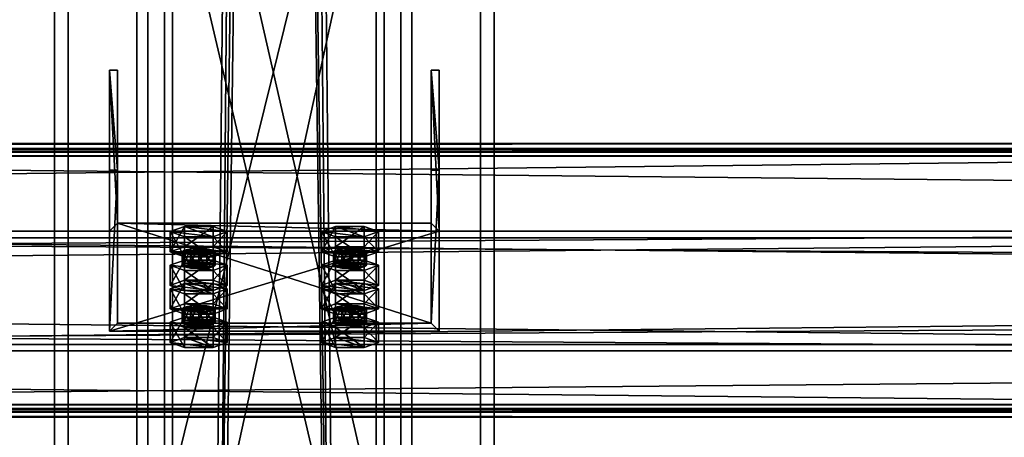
# Model space of a CAD drawing. Header units: millimetres. Extents: x -333 to 67333, y -930 to 39730.
# Tile 211 of 256: x 5407 to 5766, y 12361 to 12513. Entities that reach past the tile are written whole.
import ezdxf

# ---------------------------------------------------------------- set-up
doc = ezdxf.new("R2010")
doc.units = ezdxf.units.MM
for name, color, linetype in [('13', 7, 'Continuous'), ('3', 7, 'Continuous'), ('5', 7, 'Continuous'), ('6', 7, 'Continuous'), ('7', 7, 'Continuous'), ('95', 7, 'Continuous')]:
    doc.layers.add(name, color=color, linetype=linetype)

msp = doc.modelspace()

# ---------------------------------------------------------------- meshes
at = {"layer": '13', "color": 30}
mesh = msp.add_polyface(dxfattribs=at)
corners = [(6100.01, 12464.78, 6081.7), (6100.01, 12392.39, 6066.31), (-329.99, 12392.39, 6066.31), (-329.99, 12464.78, 6081.7), (6100.01, 12433.56, 5872.64), (-329.99, 12433.56, 5872.64), (6100.01, 12372.91, 5859.75), (-329.99, 12372.91, 5859.75), (6100.01, 12370.21, 5872.47), (-329.99, 12370.21, 5872.47), (6100.01, 12368.26, 5872.05), (-329.99, 12368.26, 5872.05), (6100.01, 12371.37, 5857.38), (-329.99, 12371.37, 5857.38), (6100.01, 12435.93, 5871.1), (-329.99, 12435.93, 5871.1), (6100.01, 12394.77, 6064.77), (-329.99, 12394.77, 6064.77), (6100.01, 12463.24, 6079.33), (-329.99, 12463.24, 6079.33), (6100.01, 12465.94, 6066.61), (-329.99, 12465.94, 6066.61), (6100.01, 12467.9, 6067.03), (-329.99, 12467.9, 6067.03)]
mesh.append_faces([[corners[k] for k in face] for face in [(0, 2, 3, 3), (1, 5, 2, 2), (4, 7, 5, 5), (6, 9, 7, 7), (8, 11, 9, 9), (10, 13, 11, 11), (12, 15, 13, 13), (14, 17, 15, 15), (16, 19, 17, 17), (18, 21, 19, 19), (20, 23, 21, 21), (22, 3, 23, 23), (8, 12, 10, 10), (20, 0, 22, 22), (13, 9, 11, 11)]], dxfattribs={"vtx0": -1, "color": 30})
mesh.append_faces([[corners[k] for k in face] for face in [(12, 6, 14, 14), (14, 1, 16, 16), (16, 0, 18, 18), (18, 0, 20, 20), (3, 19, 23, 23), (19, 2, 17, 17), (17, 2, 15, 15), (15, 5, 13, 13)]], dxfattribs={"vtx0": -1, "vtx1": -1, "color": 30})
mesh.append_faces([[corners[k] for k in face] for face in [(12, 8, 6, 6), (14, 6, 4, 4), (14, 4, 1, 1), (16, 1, 0, 0), (19, 3, 2, 2), (15, 2, 5, 5), (13, 5, 7, 7), (13, 7, 9, 9)]], dxfattribs={"vtx0": -1, "vtx2": -1, "vtx3": -1, "color": 30})
mesh.append_faces([[corners[k] for k in face] for face in [(21, 23, 19, 19)]], dxfattribs={"vtx1": -1, "color": 30})
mesh.append_faces([[corners[k] for k in face] for face in [(0, 1, 2, 2), (1, 4, 5, 5), (4, 6, 7, 7), (6, 8, 9, 9), (8, 10, 11, 11), (10, 12, 13, 13), (12, 14, 15, 15), (14, 16, 17, 17), (16, 18, 19, 19), (18, 20, 21, 21), (20, 22, 23, 23), (22, 0, 3, 3)]], dxfattribs={"vtx2": -1, "vtx3": -1, "color": 30})
mesh = msp.add_polyface(dxfattribs=at)
corners = [(11700.01, 12464.78, 6081.7), (11700.01, 12392.39, 6066.31), (4900.01, 12392.39, 6066.31), (4900.01, 12464.78, 6081.7), (11700.01, 12433.56, 5872.64), (4900.01, 12433.56, 5872.64), (11700.01, 12372.91, 5859.75), (4900.01, 12372.91, 5859.75), (11700.01, 12370.21, 5872.47), (4900.01, 12370.21, 5872.47), (11700.01, 12368.26, 5872.05), (4900.01, 12368.26, 5872.05), (11700.01, 12371.37, 5857.38), (4900.01, 12371.37, 5857.38), (11700.01, 12435.93, 5871.1), (4900.01, 12435.93, 5871.1), (11700.01, 12394.77, 6064.77), (4900.01, 12394.77, 6064.77), (11700.01, 12463.24, 6079.33), (4900.01, 12463.24, 6079.33), (11700.01, 12465.94, 6066.61), (4900.01, 12465.94, 6066.61), (11700.01, 12467.9, 6067.03), (4900.01, 12467.9, 6067.03)]
mesh.append_faces([[corners[k] for k in face] for face in [(0, 2, 3, 3), (1, 5, 2, 2), (4, 7, 5, 5), (6, 9, 7, 7), (8, 11, 9, 9), (10, 13, 11, 11), (12, 15, 13, 13), (14, 17, 15, 15), (16, 19, 17, 17), (18, 21, 19, 19), (20, 23, 21, 21), (22, 3, 23, 23), (8, 12, 10, 10), (20, 0, 22, 22), (11, 7, 9, 9), (23, 19, 21, 21)]], dxfattribs={"vtx0": -1, "color": 30})
mesh.append_faces([[corners[k] for k in face] for face in [(12, 6, 14, 14), (14, 1, 16, 16), (16, 0, 18, 18), (18, 0, 20, 20), (3, 19, 23, 23), (19, 2, 17, 17), (17, 2, 15, 15), (15, 5, 13, 13)]], dxfattribs={"vtx0": -1, "vtx1": -1, "color": 30})
mesh.append_faces([[corners[k] for k in face] for face in [(12, 8, 6, 6), (14, 6, 4, 4), (14, 4, 1, 1), (16, 1, 0, 0), (7, 11, 13, 13), (19, 3, 2, 2), (15, 2, 5, 5), (13, 5, 7, 7)]], dxfattribs={"vtx0": -1, "vtx2": -1, "vtx3": -1, "color": 30})
mesh.append_faces([[corners[k] for k in face] for face in [(0, 1, 2, 2), (1, 4, 5, 5), (4, 6, 7, 7), (6, 8, 9, 9), (8, 10, 11, 11), (10, 12, 13, 13), (12, 14, 15, 15), (14, 16, 17, 17), (16, 18, 19, 19), (18, 20, 21, 21), (20, 22, 23, 23), (22, 0, 3, 3)]], dxfattribs={"vtx2": -1, "vtx3": -1, "color": 30})
at = {"layer": '3', "color": 91}
mesh = msp.add_polyface(dxfattribs=at)
corners = [(5463, 12654.7, 3765.04), (5537, 12654.7, 3765.04), (5537, 12329.95, 3080), (5463, 12329.95, 3080), (5537, 12587.83, 3796.73), (5537, 12248.06, 3080), (5463, 12587.83, 3796.73), (5463, 12248.06, 3080), (5460, 12657.41, 3763.75), (5460, 12585.12, 3798.02), (5460, 12244.74, 3080), (5460, 12333.27, 3080), (5540, 12585.12, 3798.02), (5540, 12244.74, 3080), (5540, 12657.41, 3763.75), (5540, 12333.27, 3080)]
mesh.append_faces([[corners[k] for k in face] for face in [(0, 2, 3, 3), (1, 5, 2, 2), (4, 7, 5, 5), (6, 3, 7, 7), (8, 10, 11, 11), (9, 13, 10, 10), (12, 15, 13, 13), (14, 11, 15, 15)]], dxfattribs={"vtx0": -1, "color": 91})
mesh.append_faces([[corners[k] for k in face] for face in [(9, 6, 12, 12), (6, 8, 0, 0), (0, 8, 1, 1), (12, 4, 14, 14), (4, 12, 6, 6), (14, 1, 8, 8), (11, 3, 15, 15), (3, 10, 7, 7), (7, 10, 5, 5), (15, 2, 13, 13), (2, 15, 3, 3), (13, 5, 10, 10)]], dxfattribs={"vtx0": -1, "vtx1": -1, "color": 91})
mesh.append_faces([[corners[k] for k in face] for face in [(6, 9, 8, 8), (14, 4, 1, 1), (3, 11, 10, 10), (13, 2, 5, 5)]], dxfattribs={"vtx0": -1, "vtx2": -1, "vtx3": -1, "color": 91})
mesh.append_faces([[corners[k] for k in face] for face in [(0, 1, 2, 2), (1, 4, 5, 5), (4, 6, 7, 7), (6, 0, 3, 3), (8, 9, 10, 10), (9, 12, 13, 13), (12, 14, 15, 15), (14, 8, 11, 11)]], dxfattribs={"vtx2": -1, "vtx3": -1, "color": 91})
at = {"layer": '5', "color": 131}
mesh = msp.add_polyface(dxfattribs=at)
corners = [(5546, 9415, 2984), (5454, 9415, 2984), (5454, 19384.97, 2984), (5546, 19384.97, 2984), (5454, 9415, 3076), (5454, 19384.97, 3076), (5546, 9415, 3076), (5546, 19384.97, 3076), (5550, 9415, 2980), (5550, 9415, 3080), (5550, 19384.97, 3080), (5550, 19384.97, 2980), (5450, 9415, 3080), (5450, 19384.97, 3080), (5450, 9415, 2980), (5450, 19384.97, 2980)]
mesh.append_faces([[corners[k] for k in face] for face in [(0, 2, 3, 3), (1, 5, 2, 2), (4, 7, 5, 5), (6, 3, 7, 7), (8, 10, 11, 11), (9, 13, 10, 10), (12, 15, 13, 13), (14, 11, 15, 15)]], dxfattribs={"vtx0": -1, "color": 131})
mesh.append_faces([[corners[k] for k in face] for face in [(9, 6, 12, 12), (6, 8, 0, 0), (0, 8, 1, 1), (12, 4, 14, 14), (4, 12, 6, 6), (14, 1, 8, 8), (11, 3, 15, 15), (3, 10, 7, 7), (7, 10, 5, 5), (15, 2, 13, 13), (2, 15, 3, 3), (13, 5, 10, 10)]], dxfattribs={"vtx0": -1, "vtx1": -1, "color": 131})
mesh.append_faces([[corners[k] for k in face] for face in [(6, 9, 8, 8), (14, 4, 1, 1), (3, 11, 10, 10), (13, 2, 5, 5)]], dxfattribs={"vtx0": -1, "vtx2": -1, "vtx3": -1, "color": 131})
mesh.append_faces([[corners[k] for k in face] for face in [(0, 1, 2, 2), (1, 4, 5, 5), (4, 6, 7, 7), (6, 0, 3, 3), (8, 9, 10, 10), (9, 12, 13, 13), (12, 14, 15, 15), (14, 8, 11, 11)]], dxfattribs={"vtx2": -1, "vtx3": -1, "color": 131})
at = {"layer": '6', "color": 2}
mesh = msp.add_polyface(dxfattribs=at)
corners = [(5580, 19380.14, 7183.53), (5420, 19380.14, 7183.53), (5420, 7954.94, 4755.1), (5580, 7954.94, 4755.1), (5580, 19380.14, 7347.1), (5580, 7921.68, 4911.61), (5420, 19380.14, 7347.1), (5420, 7921.68, 4911.61), (5425, 7953.9, 4759.99), (5575, 7953.9, 4759.99), (5575, 7922.72, 4906.72), (5425, 7922.72, 4906.72), (5575, 19380.14, 7188.64), (5575, 19380.14, 7341.99), (5425, 19380.14, 7188.64), (5425, 19380.14, 7341.99)]
mesh.append_faces([[corners[k] for k in face] for face in [(0, 2, 3, 3), (4, 3, 5, 5), (6, 5, 7, 7), (1, 7, 2, 2), (12, 10, 9, 9), (14, 9, 8, 8), (15, 8, 11, 11), (13, 11, 10, 10)]], dxfattribs={"vtx0": -1, "color": 2})
mesh.append_faces([[corners[k] for k in face] for face in [(2, 8, 3, 3), (8, 7, 11, 11), (11, 7, 10, 10), (3, 9, 5, 5), (9, 3, 8, 8), (5, 10, 7, 7), (0, 12, 1, 1), (12, 4, 13, 13), (13, 4, 15, 15), (1, 14, 6, 6), (14, 1, 12, 12), (6, 15, 4, 4)]], dxfattribs={"vtx0": -1, "vtx1": -1, "color": 2})
mesh.append_faces([[corners[k] for k in face] for face in [(8, 2, 7, 7), (5, 9, 10, 10), (12, 0, 4, 4), (6, 14, 15, 15)]], dxfattribs={"vtx0": -1, "vtx2": -1, "vtx3": -1, "color": 2})
mesh.append_faces([[corners[k] for k in face] for face in [(0, 1, 2, 2), (4, 0, 3, 3), (6, 4, 5, 5), (1, 6, 7, 7), (12, 13, 10, 10), (14, 12, 9, 9), (15, 14, 8, 8), (13, 15, 11, 11)]], dxfattribs={"vtx2": -1, "vtx3": -1, "color": 2})
at = {"layer": '7', "color": 6}
mesh = msp.add_polyface(dxfattribs=at)
corners = [(5440.01, 12399.55, 6042.28), (5560.01, 12399.55, 6042.28), (5560.01, 12435.93, 5871.1), (5440.01, 12435.93, 5871.1), (5560.01, 12458.24, 6054.75), (5560.01, 12494.62, 5883.57), (5557.01, 12458.24, 6054.75), (5557.01, 12494.62, 5883.57), (5557.01, 12402.48, 6042.9), (5557.01, 12438.87, 5871.72), (5443.01, 12402.48, 6042.9), (5443.01, 12438.87, 5871.72), (5443.01, 12458.24, 6054.75), (5443.01, 12494.62, 5883.57), (5440.01, 12458.24, 6054.75), (5440.01, 12494.62, 5883.57)]
mesh.append_faces([[corners[k] for k in face] for face in [(0, 2, 3, 3), (1, 5, 2, 2), (4, 7, 5, 5), (6, 9, 7, 7), (8, 11, 9, 9), (10, 13, 11, 11), (12, 15, 13, 13), (14, 3, 15, 15), (12, 0, 14, 14), (7, 2, 5, 5)]], dxfattribs={"vtx0": -1, "color": 6})
mesh.append_faces([[corners[k] for k in face] for face in [(1, 8, 4, 4), (8, 0, 10, 10), (10, 0, 12, 12), (3, 11, 15, 15), (11, 2, 9, 9), (9, 2, 7, 7)]], dxfattribs={"vtx0": -1, "vtx1": -1, "color": 6})
mesh.append_faces([[corners[k] for k in face] for face in [(8, 1, 0, 0), (11, 3, 2, 2)]], dxfattribs={"vtx0": -1, "vtx2": -1, "vtx3": -1, "color": 6})
mesh.append_faces([[corners[k] for k in face] for face in [(6, 4, 8, 8), (13, 15, 11, 11)]], dxfattribs={"vtx1": -1, "color": 6})
mesh.append_faces([[corners[k] for k in face] for face in [(0, 1, 2, 2), (1, 4, 5, 5), (4, 6, 7, 7), (6, 8, 9, 9), (8, 10, 11, 11), (10, 12, 13, 13), (12, 14, 15, 15), (14, 0, 3, 3)]], dxfattribs={"vtx2": -1, "vtx3": -1, "color": 6})
at = {"layer": '95', "color": 20}
mesh = msp.add_polyface(dxfattribs=at)
corners = [(5466.51, 12423.58, 5919.59), (5467.31, 12429.09, 5917.7), (5466.51, 12428.47, 5920.63), (5467.31, 12424.2, 5916.66), (5469.51, 12424.66, 5914.51), (5469.51, 12429.55, 5915.55), (5472.51, 12424.83, 5913.72), (5472.51, 12429.72, 5914.76), (5475.51, 12424.66, 5914.51), (5475.51, 12429.55, 5915.55), (5477.71, 12424.2, 5916.66), (5477.71, 12429.09, 5917.7), (5478.51, 12428.47, 5920.63), (5478.51, 12423.58, 5919.59), (5477.71, 12427.85, 5923.57), (5467.31, 12422.96, 5922.53), (5467.31, 12427.85, 5923.57), (5472.51, 12427.22, 5926.5), (5469.51, 12427.39, 5925.71), (5475.51, 12427.39, 5925.71), (5462.12, 12428.47, 5920.63), (5467.31, 12430.34, 5911.83), (5467.31, 12437.68, 5913.39), (5462.12, 12435.81, 5922.19), (5477.71, 12430.34, 5911.83), (5477.71, 12437.68, 5913.39), (5482.9, 12428.47, 5920.63), (5482.9, 12435.81, 5922.19), (5477.71, 12426.6, 5929.44), (5477.71, 12433.94, 5930.99), (5467.31, 12426.6, 5929.44), (5467.31, 12433.94, 5930.99)]
mesh.append_faces([[corners[k] for k in face] for face in [(0, 1, 2, 2), (3, 5, 1, 1), (4, 7, 5, 5), (6, 9, 7, 7), (8, 11, 9, 9), (10, 12, 11, 11), (13, 14, 12, 12), (15, 2, 16, 16), (16, 17, 18, 18), (11, 7, 9, 9), (20, 22, 23, 23), (21, 25, 22, 22), (24, 27, 25, 25), (26, 29, 27, 27), (28, 31, 29, 29), (30, 23, 31, 31), (21, 26, 24, 24), (28, 20, 30, 30), (23, 29, 31, 31), (27, 22, 25, 25)]], dxfattribs={"vtx0": -1, "color": 20})
mesh.append_faces([[corners[k] for k in face] for face in [(17, 16, 19, 19), (19, 2, 14, 14), (14, 1, 12, 12), (12, 5, 11, 11), (26, 20, 28, 28), (29, 22, 27, 27)]], dxfattribs={"vtx0": -1, "vtx1": -1, "color": 20})
mesh.append_faces([[corners[k] for k in face] for face in [(19, 16, 2, 2), (14, 2, 1, 1), (12, 1, 5, 5), (11, 5, 7, 7), (26, 21, 20, 20), (29, 23, 22, 22)]], dxfattribs={"vtx0": -1, "vtx2": -1, "vtx3": -1, "color": 20})
mesh.append_faces([[corners[k] for k in face] for face in [(3, 4, 5, 5), (4, 6, 7, 7), (6, 8, 9, 9), (8, 10, 11, 11), (20, 21, 22, 22), (21, 24, 25, 25), (24, 26, 27, 27), (26, 28, 29, 29), (28, 30, 31, 31), (30, 20, 23, 23)]], dxfattribs={"vtx2": -1, "vtx3": -1, "color": 20})
mesh = msp.add_polyface(dxfattribs=at)
corners = [(5521.51, 12423.58, 5919.59), (5522.31, 12429.09, 5917.7), (5521.51, 12428.47, 5920.63), (5522.31, 12424.2, 5916.66), (5524.51, 12424.66, 5914.51), (5524.51, 12429.55, 5915.55), (5527.51, 12424.83, 5913.72), (5527.51, 12429.72, 5914.76), (5530.51, 12424.66, 5914.51), (5530.51, 12429.55, 5915.55), (5532.71, 12424.2, 5916.66), (5532.71, 12429.09, 5917.7), (5533.51, 12428.47, 5920.63), (5533.51, 12423.58, 5919.59), (5532.71, 12427.85, 5923.57), (5522.31, 12422.96, 5922.53), (5522.31, 12427.85, 5923.57), (5527.51, 12427.22, 5926.5), (5524.51, 12427.39, 5925.71), (5530.51, 12427.39, 5925.71), (5517.12, 12428.47, 5920.63), (5522.31, 12430.34, 5911.83), (5522.31, 12437.68, 5913.39), (5517.12, 12435.81, 5922.19), (5532.71, 12430.34, 5911.83), (5532.71, 12437.68, 5913.39), (5537.9, 12428.47, 5920.63), (5537.9, 12435.81, 5922.19), (5532.71, 12426.6, 5929.44), (5532.71, 12433.94, 5930.99), (5522.31, 12426.6, 5929.44), (5522.31, 12433.94, 5930.99)]
mesh.append_faces([[corners[k] for k in face] for face in [(0, 1, 2, 2), (3, 5, 1, 1), (4, 7, 5, 5), (6, 9, 7, 7), (8, 11, 9, 9), (10, 12, 11, 11), (13, 14, 12, 12), (15, 2, 16, 16), (16, 17, 18, 18), (11, 7, 9, 9), (20, 22, 23, 23), (21, 25, 22, 22), (24, 27, 25, 25), (26, 29, 27, 27), (28, 31, 29, 29), (30, 23, 31, 31), (21, 26, 24, 24), (28, 20, 30, 30), (23, 29, 31, 31), (27, 22, 25, 25)]], dxfattribs={"vtx0": -1, "color": 20})
mesh.append_faces([[corners[k] for k in face] for face in [(17, 16, 19, 19), (19, 2, 14, 14), (14, 1, 12, 12), (12, 5, 11, 11), (26, 20, 28, 28), (29, 22, 27, 27)]], dxfattribs={"vtx0": -1, "vtx1": -1, "color": 20})
mesh.append_faces([[corners[k] for k in face] for face in [(19, 16, 2, 2), (14, 2, 1, 1), (12, 1, 5, 5), (11, 5, 7, 7), (26, 21, 20, 20), (29, 23, 22, 22)]], dxfattribs={"vtx0": -1, "vtx2": -1, "vtx3": -1, "color": 20})
mesh.append_faces([[corners[k] for k in face] for face in [(3, 4, 5, 5), (4, 6, 7, 7), (6, 8, 9, 9), (8, 10, 11, 11), (20, 21, 22, 22), (21, 24, 25, 25), (24, 26, 27, 27), (26, 28, 29, 29), (28, 30, 31, 31), (30, 20, 23, 23)]], dxfattribs={"vtx2": -1, "vtx3": -1, "color": 20})
mesh = msp.add_polyface(dxfattribs=at)
corners = [(5482.9, 12415.02, 6020.01), (5467.31, 12416.89, 6011.2), (5477.71, 12416.89, 6011.2), (5466.51, 12423.58, 5919.59), (5467.31, 12424.2, 5916.66), (5467.31, 12429.09, 5917.7), (5477.71, 12424.2, 5916.66), (5478.51, 12423.58, 5919.59), (5478.51, 12428.47, 5920.63), (5477.71, 12422.96, 5922.53), (5477.71, 12427.85, 5923.57), (5475.51, 12422.5, 5924.68), (5475.51, 12427.39, 5925.71), (5472.51, 12422.33, 5925.46), (5472.51, 12427.22, 5926.5), (5469.51, 12422.5, 5924.68), (5469.51, 12427.39, 5925.71), (5467.31, 12422.96, 5922.53), (5467.31, 12427.85, 5923.57), (5466.51, 12428.47, 5920.63), (5472.51, 12424.83, 5913.72), (5475.51, 12424.66, 5914.51), (5469.51, 12424.66, 5914.51), (5462.12, 12416.24, 5918.03), (5467.31, 12418.12, 5909.23), (5467.31, 12425.45, 5910.79), (5462.12, 12423.58, 5919.59), (5477.71, 12418.12, 5909.23), (5477.71, 12425.45, 5910.79), (5482.9, 12416.24, 5918.03), (5482.9, 12423.58, 5919.59), (5477.71, 12414.37, 5926.84), (5477.71, 12421.71, 5928.4), (5467.31, 12414.37, 5926.84), (5467.31, 12421.71, 5928.4)]
mesh.append_faces([[corners[k] for k in face] for face in [(0, 1, 2, 2), (9, 12, 10, 10), (11, 14, 12, 12), (13, 16, 14, 14), (15, 18, 16, 16), (20, 6, 21, 21), (13, 17, 15, 15), (23, 25, 26, 26), (24, 28, 25, 25), (27, 30, 28, 28), (29, 32, 30, 30), (31, 34, 32, 32), (33, 26, 34, 34), (24, 29, 27, 27), (26, 32, 34, 34), (30, 25, 28, 28)]], dxfattribs={"vtx0": -1, "color": 20})
mesh.append_faces([[corners[k] for k in face] for face in [(6, 4, 7, 7), (7, 4, 9, 9), (9, 3, 11, 11), (11, 17, 13, 13), (29, 24, 31, 31), (32, 25, 30, 30)]], dxfattribs={"vtx0": -1, "vtx1": -1, "color": 20})
mesh.append_faces([[corners[k] for k in face] for face in [(6, 20, 22, 22), (6, 22, 4, 4), (9, 4, 3, 3), (11, 3, 17, 17), (31, 24, 23, 23), (32, 26, 25, 25)]], dxfattribs={"vtx0": -1, "vtx2": -1, "vtx3": -1, "color": 20})
mesh.append_faces([[corners[k] for k in face] for face in [(3, 4, 5, 5), (6, 7, 8, 8), (7, 9, 10, 10), (9, 11, 12, 12), (11, 13, 14, 14), (13, 15, 16, 16), (15, 17, 18, 18), (17, 3, 19, 19), (23, 24, 25, 25), (24, 27, 28, 28), (27, 29, 30, 30), (29, 31, 32, 32), (31, 33, 34, 34), (33, 23, 26, 26)]], dxfattribs={"vtx2": -1, "vtx3": -1, "color": 20})
mesh = msp.add_polyface(dxfattribs=at)
corners = [(5537.9, 12415.02, 6020.01), (5522.31, 12416.89, 6011.2), (5532.71, 12416.89, 6011.2), (5521.51, 12423.58, 5919.59), (5522.31, 12424.2, 5916.66), (5522.31, 12429.09, 5917.7), (5532.71, 12424.2, 5916.66), (5533.51, 12423.58, 5919.59), (5533.51, 12428.47, 5920.63), (5532.71, 12422.96, 5922.53), (5532.71, 12427.85, 5923.57), (5530.51, 12422.5, 5924.68), (5530.51, 12427.39, 5925.71), (5527.51, 12422.33, 5925.46), (5527.51, 12427.22, 5926.5), (5524.51, 12422.5, 5924.68), (5524.51, 12427.39, 5925.71), (5522.31, 12422.96, 5922.53), (5522.31, 12427.85, 5923.57), (5521.51, 12428.47, 5920.63), (5527.51, 12424.83, 5913.72), (5530.51, 12424.66, 5914.51), (5524.51, 12424.66, 5914.51), (5517.12, 12416.24, 5918.03), (5522.31, 12418.12, 5909.23), (5522.31, 12425.45, 5910.79), (5517.12, 12423.58, 5919.59), (5532.71, 12418.12, 5909.23), (5532.71, 12425.45, 5910.79), (5537.9, 12416.24, 5918.03), (5537.9, 12423.58, 5919.59), (5532.71, 12414.37, 5926.84), (5532.71, 12421.71, 5928.4), (5522.31, 12414.37, 5926.84), (5522.31, 12421.71, 5928.4)]
mesh.append_faces([[corners[k] for k in face] for face in [(0, 1, 2, 2), (9, 12, 10, 10), (11, 14, 12, 12), (13, 16, 14, 14), (15, 18, 16, 16), (20, 6, 21, 21), (13, 17, 15, 15), (23, 25, 26, 26), (24, 28, 25, 25), (27, 30, 28, 28), (29, 32, 30, 30), (31, 34, 32, 32), (33, 26, 34, 34), (24, 29, 27, 27), (26, 32, 34, 34), (30, 25, 28, 28)]], dxfattribs={"vtx0": -1, "color": 20})
mesh.append_faces([[corners[k] for k in face] for face in [(6, 4, 7, 7), (7, 4, 9, 9), (9, 3, 11, 11), (11, 17, 13, 13), (29, 24, 31, 31), (32, 25, 30, 30)]], dxfattribs={"vtx0": -1, "vtx1": -1, "color": 20})
mesh.append_faces([[corners[k] for k in face] for face in [(6, 20, 22, 22), (6, 22, 4, 4), (9, 4, 3, 3), (11, 3, 17, 17), (31, 24, 23, 23), (32, 26, 25, 25)]], dxfattribs={"vtx0": -1, "vtx2": -1, "vtx3": -1, "color": 20})
mesh.append_faces([[corners[k] for k in face] for face in [(3, 4, 5, 5), (6, 7, 8, 8), (7, 9, 10, 10), (9, 11, 12, 12), (11, 13, 14, 14), (13, 15, 16, 16), (15, 17, 18, 18), (17, 3, 19, 19), (23, 24, 25, 25), (24, 27, 28, 28), (27, 29, 30, 30), (29, 31, 32, 32), (31, 33, 34, 34), (33, 23, 26, 26)]], dxfattribs={"vtx2": -1, "vtx3": -1, "color": 20})
mesh = msp.add_polyface(dxfattribs=at)
corners = [(5466.51, 12402.79, 6017.41), (5467.31, 12408.3, 6015.51), (5466.51, 12407.68, 6018.45), (5467.31, 12403.41, 6014.47), (5469.51, 12403.87, 6012.32), (5469.51, 12408.76, 6013.36), (5472.51, 12404.04, 6011.54), (5472.51, 12408.93, 6012.58), (5475.51, 12403.87, 6012.32), (5475.51, 12408.76, 6013.36), (5477.71, 12403.41, 6014.47), (5477.71, 12408.3, 6015.51), (5478.51, 12407.68, 6018.45), (5478.51, 12402.79, 6017.41), (5477.71, 12407.06, 6021.38), (5467.31, 12402.17, 6020.34), (5467.31, 12407.06, 6021.38), (5472.51, 12406.43, 6024.32), (5469.51, 12406.6, 6023.53), (5475.51, 12406.6, 6023.53), (5462.12, 12407.68, 6018.45), (5467.31, 12409.55, 6009.64), (5467.31, 12416.89, 6011.2), (5462.12, 12415.02, 6020.01), (5477.71, 12409.55, 6009.64), (5477.71, 12416.89, 6011.2), (5482.9, 12407.68, 6018.45), (5482.9, 12415.02, 6020.01), (5477.71, 12405.81, 6027.25), (5477.71, 12413.15, 6028.81), (5467.31, 12405.81, 6027.25), (5467.31, 12413.15, 6028.81), (5477.71, 12414.37, 5926.84), (5462.12, 12416.24, 5918.03), (5467.31, 12414.37, 5926.84)]
mesh.append_faces([[corners[k] for k in face] for face in [(0, 1, 2, 2), (3, 5, 1, 1), (4, 7, 5, 5), (6, 9, 7, 7), (8, 11, 9, 9), (10, 12, 11, 11), (13, 14, 12, 12), (15, 2, 16, 16), (16, 17, 18, 18), (11, 7, 9, 9), (20, 22, 23, 23), (21, 25, 22, 22), (24, 27, 25, 25), (26, 29, 27, 27), (28, 31, 29, 29), (30, 23, 31, 31), (21, 26, 24, 24), (28, 20, 30, 30), (23, 29, 31, 31), (32, 33, 34, 34)]], dxfattribs={"vtx0": -1, "color": 20})
mesh.append_faces([[corners[k] for k in face] for face in [(17, 16, 19, 19), (19, 2, 14, 14), (14, 1, 12, 12), (12, 5, 11, 11), (26, 20, 28, 28), (29, 22, 27, 27)]], dxfattribs={"vtx0": -1, "vtx1": -1, "color": 20})
mesh.append_faces([[corners[k] for k in face] for face in [(19, 16, 2, 2), (14, 2, 1, 1), (12, 1, 5, 5), (11, 5, 7, 7), (26, 21, 20, 20), (29, 23, 22, 22)]], dxfattribs={"vtx0": -1, "vtx2": -1, "vtx3": -1, "color": 20})
mesh.append_faces([[corners[k] for k in face] for face in [(3, 4, 5, 5), (4, 6, 7, 7), (6, 8, 9, 9), (8, 10, 11, 11), (20, 21, 22, 22), (21, 24, 25, 25), (24, 26, 27, 27), (26, 28, 29, 29), (28, 30, 31, 31), (30, 20, 23, 23)]], dxfattribs={"vtx2": -1, "vtx3": -1, "color": 20})
mesh = msp.add_polyface(dxfattribs=at)
corners = [(5521.51, 12402.79, 6017.41), (5522.31, 12408.3, 6015.51), (5521.51, 12407.68, 6018.45), (5522.31, 12403.41, 6014.47), (5524.51, 12403.87, 6012.32), (5524.51, 12408.76, 6013.36), (5527.51, 12404.04, 6011.54), (5527.51, 12408.93, 6012.58), (5530.51, 12403.87, 6012.32), (5530.51, 12408.76, 6013.36), (5532.71, 12403.41, 6014.47), (5532.71, 12408.3, 6015.51), (5533.51, 12407.68, 6018.45), (5533.51, 12402.79, 6017.41), (5532.71, 12407.06, 6021.38), (5522.31, 12402.17, 6020.34), (5522.31, 12407.06, 6021.38), (5527.51, 12406.43, 6024.32), (5524.51, 12406.6, 6023.53), (5530.51, 12406.6, 6023.53), (5517.12, 12407.68, 6018.45), (5522.31, 12409.55, 6009.64), (5522.31, 12416.89, 6011.2), (5517.12, 12415.02, 6020.01), (5532.71, 12409.55, 6009.64), (5532.71, 12416.89, 6011.2), (5537.9, 12407.68, 6018.45), (5537.9, 12415.02, 6020.01), (5532.71, 12405.81, 6027.25), (5532.71, 12413.15, 6028.81), (5522.31, 12405.81, 6027.25), (5522.31, 12413.15, 6028.81), (5532.71, 12414.37, 5926.84), (5517.12, 12416.24, 5918.03), (5522.31, 12414.37, 5926.84)]
mesh.append_faces([[corners[k] for k in face] for face in [(0, 1, 2, 2), (3, 5, 1, 1), (4, 7, 5, 5), (6, 9, 7, 7), (8, 11, 9, 9), (10, 12, 11, 11), (13, 14, 12, 12), (15, 2, 16, 16), (16, 17, 18, 18), (11, 7, 9, 9), (20, 22, 23, 23), (21, 25, 22, 22), (24, 27, 25, 25), (26, 29, 27, 27), (28, 31, 29, 29), (30, 23, 31, 31), (21, 26, 24, 24), (28, 20, 30, 30), (23, 29, 31, 31), (32, 33, 34, 34)]], dxfattribs={"vtx0": -1, "color": 20})
mesh.append_faces([[corners[k] for k in face] for face in [(17, 16, 19, 19), (19, 2, 14, 14), (14, 1, 12, 12), (12, 5, 11, 11), (26, 20, 28, 28), (29, 22, 27, 27)]], dxfattribs={"vtx0": -1, "vtx1": -1, "color": 20})
mesh.append_faces([[corners[k] for k in face] for face in [(19, 16, 2, 2), (14, 2, 1, 1), (12, 1, 5, 5), (11, 5, 7, 7), (26, 21, 20, 20), (29, 23, 22, 22)]], dxfattribs={"vtx0": -1, "vtx2": -1, "vtx3": -1, "color": 20})
mesh.append_faces([[corners[k] for k in face] for face in [(3, 4, 5, 5), (4, 6, 7, 7), (6, 8, 9, 9), (8, 10, 11, 11), (20, 21, 22, 22), (21, 24, 25, 25), (24, 26, 27, 27), (26, 28, 29, 29), (28, 30, 31, 31), (30, 20, 23, 23)]], dxfattribs={"vtx2": -1, "vtx3": -1, "color": 20})
mesh = msp.add_polyface(dxfattribs=at)
corners = [(5466.51, 12402.79, 6017.41), (5467.31, 12403.41, 6014.47), (5467.31, 12408.3, 6015.51), (5477.71, 12403.41, 6014.47), (5478.51, 12402.79, 6017.41), (5478.51, 12407.68, 6018.45), (5477.71, 12402.17, 6020.34), (5477.71, 12407.06, 6021.38), (5475.51, 12401.71, 6022.49), (5475.51, 12406.6, 6023.53), (5472.51, 12401.54, 6023.28), (5472.51, 12406.43, 6024.32), (5469.51, 12401.71, 6022.49), (5469.51, 12406.6, 6023.53), (5467.31, 12402.17, 6020.34), (5467.31, 12407.06, 6021.38), (5466.51, 12407.68, 6018.45), (5472.51, 12404.04, 6011.54), (5475.51, 12403.87, 6012.32), (5469.51, 12403.87, 6012.32), (5462.12, 12395.45, 6015.85), (5467.31, 12397.32, 6007.04), (5467.31, 12404.66, 6008.6), (5462.12, 12402.79, 6017.41), (5477.71, 12397.32, 6007.04), (5477.71, 12404.66, 6008.6), (5482.9, 12395.45, 6015.85), (5482.9, 12402.79, 6017.41), (5477.71, 12393.58, 6024.65), (5477.71, 12400.92, 6026.21), (5467.31, 12393.58, 6024.65), (5467.31, 12400.92, 6026.21)]
mesh.append_faces([[corners[k] for k in face] for face in [(6, 9, 7, 7), (8, 11, 9, 9), (10, 13, 11, 11), (12, 15, 13, 13), (17, 3, 18, 18), (10, 14, 12, 12), (20, 22, 23, 23), (21, 25, 22, 22), (24, 27, 25, 25), (26, 29, 27, 27), (28, 31, 29, 29), (30, 23, 31, 31), (21, 26, 24, 24), (28, 20, 30, 30), (23, 29, 31, 31), (27, 22, 25, 25)]], dxfattribs={"vtx0": -1, "color": 20})
mesh.append_faces([[corners[k] for k in face] for face in [(3, 1, 4, 4), (4, 1, 6, 6), (6, 0, 8, 8), (8, 14, 10, 10), (26, 21, 28, 28), (29, 22, 27, 27)]], dxfattribs={"vtx0": -1, "vtx1": -1, "color": 20})
mesh.append_faces([[corners[k] for k in face] for face in [(3, 17, 19, 19), (3, 19, 1, 1), (6, 1, 0, 0), (8, 0, 14, 14), (28, 21, 20, 20), (29, 23, 22, 22)]], dxfattribs={"vtx0": -1, "vtx2": -1, "vtx3": -1, "color": 20})
mesh.append_faces([[corners[k] for k in face] for face in [(0, 1, 2, 2), (3, 4, 5, 5), (4, 6, 7, 7), (6, 8, 9, 9), (8, 10, 11, 11), (10, 12, 13, 13), (12, 14, 15, 15), (14, 0, 16, 16), (20, 21, 22, 22), (21, 24, 25, 25), (24, 26, 27, 27), (26, 28, 29, 29), (28, 30, 31, 31), (30, 20, 23, 23)]], dxfattribs={"vtx2": -1, "vtx3": -1, "color": 20})
mesh = msp.add_polyface(dxfattribs=at)
corners = [(5521.51, 12402.79, 6017.41), (5522.31, 12403.41, 6014.47), (5522.31, 12408.3, 6015.51), (5532.71, 12403.41, 6014.47), (5533.51, 12402.79, 6017.41), (5533.51, 12407.68, 6018.45), (5532.71, 12402.17, 6020.34), (5532.71, 12407.06, 6021.38), (5530.51, 12401.71, 6022.49), (5530.51, 12406.6, 6023.53), (5527.51, 12401.54, 6023.28), (5527.51, 12406.43, 6024.32), (5524.51, 12401.71, 6022.49), (5524.51, 12406.6, 6023.53), (5522.31, 12402.17, 6020.34), (5522.31, 12407.06, 6021.38), (5521.51, 12407.68, 6018.45), (5527.51, 12404.04, 6011.54), (5530.51, 12403.87, 6012.32), (5524.51, 12403.87, 6012.32), (5517.12, 12395.45, 6015.85), (5522.31, 12397.32, 6007.04), (5522.31, 12404.66, 6008.6), (5517.12, 12402.79, 6017.41), (5532.71, 12397.32, 6007.04), (5532.71, 12404.66, 6008.6), (5537.9, 12395.45, 6015.85), (5537.9, 12402.79, 6017.41), (5532.71, 12393.58, 6024.65), (5532.71, 12400.92, 6026.21), (5522.31, 12393.58, 6024.65), (5522.31, 12400.92, 6026.21)]
mesh.append_faces([[corners[k] for k in face] for face in [(6, 9, 7, 7), (8, 11, 9, 9), (10, 13, 11, 11), (12, 15, 13, 13), (17, 3, 18, 18), (10, 14, 12, 12), (20, 22, 23, 23), (21, 25, 22, 22), (24, 27, 25, 25), (26, 29, 27, 27), (28, 31, 29, 29), (30, 23, 31, 31), (21, 26, 24, 24), (28, 20, 30, 30), (23, 29, 31, 31), (27, 22, 25, 25)]], dxfattribs={"vtx0": -1, "color": 20})
mesh.append_faces([[corners[k] for k in face] for face in [(3, 1, 4, 4), (4, 1, 6, 6), (6, 0, 8, 8), (8, 14, 10, 10), (26, 21, 28, 28), (29, 22, 27, 27)]], dxfattribs={"vtx0": -1, "vtx1": -1, "color": 20})
mesh.append_faces([[corners[k] for k in face] for face in [(3, 17, 19, 19), (3, 19, 1, 1), (6, 1, 0, 0), (8, 0, 14, 14), (28, 21, 20, 20), (29, 23, 22, 22)]], dxfattribs={"vtx0": -1, "vtx2": -1, "vtx3": -1, "color": 20})
mesh.append_faces([[corners[k] for k in face] for face in [(0, 1, 2, 2), (3, 4, 5, 5), (4, 6, 7, 7), (6, 8, 9, 9), (8, 10, 11, 11), (10, 12, 13, 13), (12, 14, 15, 15), (14, 0, 16, 16), (20, 21, 22, 22), (21, 24, 25, 25), (24, 26, 27, 27), (26, 28, 29, 29), (28, 30, 31, 31), (30, 20, 23, 23)]], dxfattribs={"vtx2": -1, "vtx3": -1, "color": 20})

doc.saveas('drawing.dxf')
